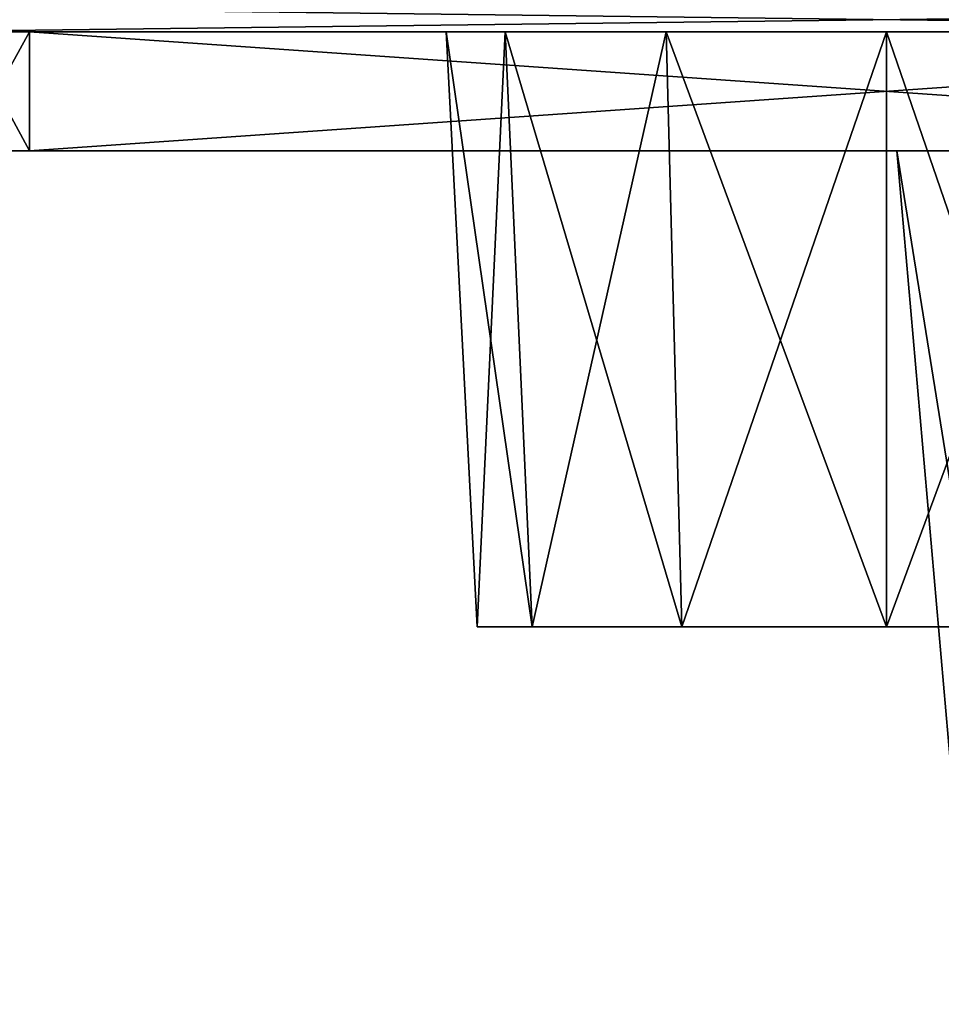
# Model space of a CAD drawing. Header units: millimetres. Extents: x -52 to 52, y -38 to 18.
# Tile 94 of 128: x 19.36 to 23.23, y -33.59 to -29.45. Entities that reach past the tile are written whole.
import ezdxf

# ---------------------------------------------------------------- set-up
doc = ezdxf.new("R2010")
doc.units = ezdxf.units.MM
doc.header["$LTSCALE"] = 65.185185
for name, color, linetype in [('174', 7, 'CONTINUOUS'), ('175', 7, 'CONTINUOUS'), ('195', 7, 'CONTINUOUS'), ('203', 7, 'CONTINUOUS'), ('204', 7, 'CONTINUOUS'), ('205', 7, 'CONTINUOUS'), ('206', 7, 'CONTINUOUS'), ('208', 7, 'CONTINUOUS'), ('210', 7, 'CONTINUOUS'), ('219', 7, 'CONTINUOUS'), ('220', 7, 'CONTINUOUS'), ('221', 7, 'CONTINUOUS'), ('222', 7, 'CONTINUOUS'), ('224', 7, 'CONTINUOUS'), ('226', 7, 'CONTINUOUS'), ('227', 7, 'CONTINUOUS'), ('230', 7, 'CONTINUOUS')]:
    doc.layers.add(name, color=color, linetype=linetype)

msp = doc.modelspace()

# ---------------------------------------------------------------- linework, layer by layer
at = {"layer": '174', "linetype": 'CONTINUOUS'}
for points in [[(23.3576, -33.5872, 12), (23.6193, -33.5872, 13.1465), (23.0437, -30, 12), (23.3576, -33.5872, 12)], [(23.0437, -30, 12), (23.6193, -33.5872, 13.1465), (23.3365, -30, 13.2827), (23.0437, -30, 12)]]:
    msp.add_3dface(points, dxfattribs=at)
at = {"layer": '175', "linetype": 'CONTINUOUS'}
msp.add_3dface([(23.3576, -33.5872, 12), (23.0437, -30, 12), (23.3365, -30, 10.7173), (23.3576, -33.5872, 12)], dxfattribs=at)
at = {"layer": '195', "linetype": 'CONTINUOUS'}
for points in [[(19.0313, -30, -5), (19.4095, -30, -3.0985), (19.1238, -30, 16.4682), (19.0313, -30, -5)], [(19.4095, -30, -6.9015), (19.0313, -30, -5), (19.4, -30, -16.3942), (19.4095, -30, -6.9015)], [(19.4, -30, -16.3942), (19.0313, -30, -5), (19.1238, -30, -16.4682), (19.4, -30, -16.3942)], [(19.1238, -30, 16.4682), (19.4095, -30, -3.0985), (19.4, -30, 16.3942), (19.1238, -30, 16.4682)], [(24.1568, -30, 14.3113), (25.3422, -30, 14.8821), (19.4, -30, 16.3942), (24.1568, -30, 14.3113)], [(23.3365, -30, 13.2827), (24.1568, -30, 14.3113), (19.4, -30, 16.3942), (23.3365, -30, 13.2827)], [(22.0986, -30, -0.4095), (23.0437, -30, 12), (19.4, -30, 16.3942), (22.0986, -30, -0.4095)], [(19.4, -30, 16.3942), (25.3422, -30, 14.8821), (26.6, -30, 16.3942), (19.4, -30, 16.3942)], [(23.0437, -30, 12), (23.3365, -30, 13.2827), (19.4, -30, 16.3942), (23.0437, -30, 12)], [(20.4866, -30, -1.4866), (22.0986, -30, -0.4095), (19.4, -30, 16.3942), (20.4866, -30, -1.4866)], [(19.4095, -30, -3.0985), (20.4866, -30, -1.4866), (19.4, -30, 16.3942), (19.4095, -30, -3.0985)], [(20.4866, -30, -8.5134), (19.4095, -30, -6.9015), (19.4, -30, -16.3942), (20.4866, -30, -8.5134)], [(26.6, -30, -16.3942), (20.4866, -30, -8.5134), (19.4, -30, -16.3942), (26.6, -30, -16.3942)], [(22.0986, -30, -9.5905), (20.4866, -30, -8.5134), (26.6, -30, -16.3942), (22.0986, -30, -9.5905)], [(24, -30, -0.0313), (23.0437, -30, 12), (22.0986, -30, -0.4095), (24, -30, -0.0313)], [(24, -30, -9.9687), (22.0986, -30, -9.5905), (26.6, -30, -16.3942), (24, -30, -9.9687)], [(23.3365, -30, 10.7173), (23.0437, -30, 12), (24, -30, -0.0313), (23.3365, -30, 10.7173)]]:
    msp.add_3dface(points, dxfattribs=at)
at = {"layer": '203', "linetype": 'CONTINUOUS'}
for points in [[(22.075, -29.5, -22.1487), (21.3979, -29.5, -21.4716), (18.8564, -29.5, -23.7867), (22.075, -29.5, -22.1487)], [(18.8564, -29.5, -23.7867), (21.3979, -29.5, -21.4716), (18.8564, -29.5, -16.9466), (18.8564, -29.5, -23.7867)], [(18.8564, -29.5, -16.9466), (21.3979, -29.5, -21.4716), (18.9292, -29.5, -16.6747), (18.8564, -29.5, -16.9466)], [(22.075, -29.5, -22.1487), (18.8564, -29.5, -23.7867), (27.1436, -29.5, -23.7867), (22.075, -29.5, -22.1487)], [(18.9292, -29.5, -16.6747), (21.3979, -29.5, -21.4716), (19.1282, -29.5, -16.4758), (18.9292, -29.5, -16.6747)], [(19.1282, -29.5, -16.4758), (21.3979, -29.5, -21.4716), (19.4, -29.5, -16.4029), (19.1282, -29.5, -16.4758)], [(23, -29.5, -18.6966), (23.925, -29.5, -18.9444), (19.4, -29.5, -16.4029), (23, -29.5, -18.6966)], [(21.3979, -29.5, -19.6215), (22.075, -29.5, -18.9444), (19.4, -29.5, -16.4029), (21.3979, -29.5, -19.6215)], [(19.4, -29.5, -16.4029), (23.925, -29.5, -18.9444), (26.6, -29.5, -16.4029), (19.4, -29.5, -16.4029)], [(21.15, -29.5, -20.5466), (21.3979, -29.5, -19.6215), (19.4, -29.5, -16.4029), (21.15, -29.5, -20.5466)], [(21.3979, -29.5, -21.4716), (21.15, -29.5, -20.5466), (19.4, -29.5, -16.4029), (21.3979, -29.5, -21.4716)], [(22.075, -29.5, -18.9444), (23, -29.5, -18.6966), (19.4, -29.5, -16.4029), (22.075, -29.5, -18.9444)], [(23, -29.5, -22.3966), (22.075, -29.5, -22.1487), (27.1436, -29.5, -23.7867), (23, -29.5, -22.3966)], [(23.925, -29.5, -22.1487), (23, -29.5, -22.3966), (27.1436, -29.5, -23.7867), (23.925, -29.5, -22.1487)]]:
    msp.add_3dface(points, dxfattribs=at)
at = {"layer": '204', "linetype": 'CONTINUOUS'}
for points in [[(21.15, -29.5, -20.5466), (21.3979, -29.5, -21.4716), (21.281, -32, -20.5466), (21.15, -29.5, -20.5466)], [(21.281, -32, -20.5466), (21.3979, -29.5, -21.4716), (21.5113, -32, -21.4061), (21.281, -32, -20.5466)], [(21.3979, -29.5, -21.4716), (22.075, -29.5, -22.1487), (21.5113, -32, -21.4061), (21.3979, -29.5, -21.4716)], [(21.5113, -32, -21.4061), (22.075, -29.5, -22.1487), (22.1405, -32, -22.0352), (21.5113, -32, -21.4061)], [(22.075, -29.5, -22.1487), (23, -29.5, -22.3966), (22.1405, -32, -22.0352), (22.075, -29.5, -22.1487)], [(22.1405, -32, -22.0352), (23, -29.5, -22.3966), (23, -32, -22.2655), (22.1405, -32, -22.0352)], [(23, -29.5, -22.3966), (23.925, -29.5, -22.1487), (23, -32, -22.2655), (23, -29.5, -22.3966)], [(23, -32, -22.2655), (23.925, -29.5, -22.1487), (23.8595, -32, -22.0352), (23, -32, -22.2655)]]:
    msp.add_3dface(points, dxfattribs=at)
at = {"layer": '205', "linetype": 'CONTINUOUS'}
for points in [[(21.15, -29.5, -20.5466), (21.281, -32, -20.5466), (21.5113, -32, -19.6871), (21.15, -29.5, -20.5466)], [(21.3979, -29.5, -19.6215), (21.15, -29.5, -20.5466), (21.5113, -32, -19.6871), (21.3979, -29.5, -19.6215)], [(22.1405, -32, -19.0579), (21.3979, -29.5, -19.6215), (21.5113, -32, -19.6871), (22.1405, -32, -19.0579)], [(22.075, -29.5, -18.9444), (21.3979, -29.5, -19.6215), (22.1405, -32, -19.0579), (22.075, -29.5, -18.9444)], [(23, -32, -18.8276), (22.075, -29.5, -18.9444), (22.1405, -32, -19.0579), (23, -32, -18.8276)], [(23, -29.5, -18.6966), (22.075, -29.5, -18.9444), (23, -32, -18.8276), (23, -29.5, -18.6966)], [(23.8595, -32, -19.0579), (23, -29.5, -18.6966), (23, -32, -18.8276), (23.8595, -32, -19.0579)], [(23.925, -29.5, -18.9444), (23, -29.5, -18.6966), (23.8595, -32, -19.0579), (23.925, -29.5, -18.9444)]]:
    msp.add_3dface(points, dxfattribs=at)
at = {"layer": '206', "linetype": 'CONTINUOUS'}
for points in [[(21.281, -32, -20.5466), (21.5113, -32, -21.4061), (24.719, -32, -20.5466), (21.281, -32, -20.5466)], [(21.281, -32, -20.5466), (24.719, -32, -20.5466), (24.4887, -32, -19.6871), (21.281, -32, -20.5466)], [(21.281, -32, -20.5466), (24.4887, -32, -19.6871), (21.5113, -32, -19.6871), (21.281, -32, -20.5466)], [(21.5113, -32, -21.4061), (22.1405, -32, -22.0352), (24.4887, -32, -21.4061), (21.5113, -32, -21.4061)], [(21.5113, -32, -21.4061), (24.4887, -32, -21.4061), (24.719, -32, -20.5466), (21.5113, -32, -21.4061)], [(24.4887, -32, -19.6871), (23.8595, -32, -19.0579), (21.5113, -32, -19.6871), (24.4887, -32, -19.6871)], [(23.8595, -32, -19.0579), (22.1405, -32, -19.0579), (21.5113, -32, -19.6871), (23.8595, -32, -19.0579)], [(22.1405, -32, -22.0352), (23, -32, -22.2655), (23.8595, -32, -22.0352), (22.1405, -32, -22.0352)], [(22.1405, -32, -22.0352), (23.8595, -32, -22.0352), (24.4887, -32, -21.4061), (22.1405, -32, -22.0352)], [(23.8595, -32, -19.0579), (23, -32, -18.8276), (22.1405, -32, -19.0579), (23.8595, -32, -19.0579)]]:
    msp.add_3dface(points, dxfattribs=at)
at = {"layer": '208', "linetype": 'CONTINUOUS'}
for points in [[(19.4, -30, -16.3942), (19.4, -29.5, -16.4029), (26.6, -29.5, -16.4029), (19.4, -30, -16.3942)], [(26.6, -30, -16.3942), (19.4, -30, -16.3942), (26.6, -29.5, -16.4029), (26.6, -30, -16.3942)]]:
    msp.add_3dface(points, dxfattribs=at)
at = {"layer": '210', "linetype": 'CONTINUOUS'}
for points in [[(19.1238, -30, -16.4682), (19.1282, -29.5, -16.4758), (19.4, -29.5, -16.4029), (19.1238, -30, -16.4682)], [(19.4, -30, -16.3942), (19.1238, -30, -16.4682), (19.4, -29.5, -16.4029), (19.4, -30, -16.3942)]]:
    msp.add_3dface(points, dxfattribs=at)
at = {"layer": '219', "linetype": 'CONTINUOUS'}
for points in [[(22.075, -29.5, 22.1487), (23, -29.5, 22.3966), (18.8564, -29.5, 23.7867), (22.075, -29.5, 22.1487)], [(23.925, -29.5, 22.1487), (27.1436, -29.5, 23.7867), (18.8564, -29.5, 23.7867), (23.925, -29.5, 22.1487)], [(21.3979, -29.5, 21.4716), (22.075, -29.5, 22.1487), (18.8564, -29.5, 23.7867), (21.3979, -29.5, 21.4716)], [(19.4, -29.5, 16.4029), (21.15, -29.5, 20.5466), (18.8564, -29.5, 23.7867), (19.4, -29.5, 16.4029)], [(19.1282, -29.5, 16.4758), (19.4, -29.5, 16.4029), (18.8564, -29.5, 23.7867), (19.1282, -29.5, 16.4758)], [(21.15, -29.5, 20.5466), (21.3979, -29.5, 21.4716), (18.8564, -29.5, 23.7867), (21.15, -29.5, 20.5466)], [(23, -29.5, 22.3966), (23.925, -29.5, 22.1487), (18.8564, -29.5, 23.7867), (23, -29.5, 22.3966)], [(22.075, -29.5, 18.9444), (21.3979, -29.5, 19.6215), (19.4, -29.5, 16.4029), (22.075, -29.5, 18.9444)], [(26.6, -29.5, 16.4029), (22.075, -29.5, 18.9444), (19.4, -29.5, 16.4029), (26.6, -29.5, 16.4029)], [(21.3979, -29.5, 19.6215), (21.15, -29.5, 20.5466), (19.4, -29.5, 16.4029), (21.3979, -29.5, 19.6215)], [(23, -29.5, 18.6966), (22.075, -29.5, 18.9444), (26.6, -29.5, 16.4029), (23, -29.5, 18.6966)], [(23.925, -29.5, 18.9444), (23, -29.5, 18.6966), (26.6, -29.5, 16.4029), (23.925, -29.5, 18.9444)]]:
    msp.add_3dface(points, dxfattribs=at)
at = {"layer": '220', "linetype": 'CONTINUOUS'}
for points in [[(21.3979, -29.5, 21.4716), (21.15, -29.5, 20.5466), (21.5113, -32, 21.4061), (21.3979, -29.5, 21.4716)], [(21.5113, -32, 21.4061), (21.15, -29.5, 20.5466), (21.281, -32, 20.5466), (21.5113, -32, 21.4061)], [(22.1405, -32, 22.0352), (21.3979, -29.5, 21.4716), (21.5113, -32, 21.4061), (22.1405, -32, 22.0352)], [(22.075, -29.5, 22.1487), (21.3979, -29.5, 21.4716), (22.1405, -32, 22.0352), (22.075, -29.5, 22.1487)], [(23, -32, 22.2655), (22.075, -29.5, 22.1487), (22.1405, -32, 22.0352), (23, -32, 22.2655)], [(23, -29.5, 22.3966), (22.075, -29.5, 22.1487), (23, -32, 22.2655), (23, -29.5, 22.3966)], [(23.925, -29.5, 22.1487), (23, -29.5, 22.3966), (23.8595, -32, 22.0352), (23.925, -29.5, 22.1487)], [(23.8595, -32, 22.0352), (23, -29.5, 22.3966), (23, -32, 22.2655), (23.8595, -32, 22.0352)]]:
    msp.add_3dface(points, dxfattribs=at)
at = {"layer": '221', "linetype": 'CONTINUOUS'}
for points in [[(21.15, -29.5, 20.5466), (21.3979, -29.5, 19.6215), (21.281, -32, 20.5466), (21.15, -29.5, 20.5466)], [(21.281, -32, 20.5466), (21.3979, -29.5, 19.6215), (21.5113, -32, 19.6871), (21.281, -32, 20.5466)], [(21.3979, -29.5, 19.6215), (22.075, -29.5, 18.9444), (21.5113, -32, 19.6871), (21.3979, -29.5, 19.6215)], [(21.5113, -32, 19.6871), (22.075, -29.5, 18.9444), (22.1405, -32, 19.0579), (21.5113, -32, 19.6871)], [(22.075, -29.5, 18.9444), (23, -29.5, 18.6966), (22.1405, -32, 19.0579), (22.075, -29.5, 18.9444)], [(22.1405, -32, 19.0579), (23, -29.5, 18.6966), (23, -32, 18.8276), (22.1405, -32, 19.0579)], [(23, -32, 18.8276), (23.925, -29.5, 18.9444), (23.8595, -32, 19.0579), (23, -32, 18.8276)], [(23, -29.5, 18.6966), (23.925, -29.5, 18.9444), (23, -32, 18.8276), (23, -29.5, 18.6966)]]:
    msp.add_3dface(points, dxfattribs=at)
at = {"layer": '222', "linetype": 'CONTINUOUS'}
for points in [[(24.4887, -32, 21.4061), (21.5113, -32, 21.4061), (21.281, -32, 20.5466), (24.4887, -32, 21.4061)], [(24.719, -32, 20.5466), (21.281, -32, 20.5466), (21.5113, -32, 19.6871), (24.719, -32, 20.5466)], [(24.719, -32, 20.5466), (24.4887, -32, 21.4061), (21.281, -32, 20.5466), (24.719, -32, 20.5466)], [(23.8595, -32, 22.0352), (22.1405, -32, 22.0352), (21.5113, -32, 21.4061), (23.8595, -32, 22.0352)], [(21.5113, -32, 19.6871), (22.1405, -32, 19.0579), (24.4887, -32, 19.6871), (21.5113, -32, 19.6871)], [(24.4887, -32, 21.4061), (23.8595, -32, 22.0352), (21.5113, -32, 21.4061), (24.4887, -32, 21.4061)], [(24.719, -32, 20.5466), (21.5113, -32, 19.6871), (24.4887, -32, 19.6871), (24.719, -32, 20.5466)], [(23.8595, -32, 22.0352), (23, -32, 22.2655), (22.1405, -32, 22.0352), (23.8595, -32, 22.0352)], [(22.1405, -32, 19.0579), (23, -32, 18.8276), (23.8595, -32, 19.0579), (22.1405, -32, 19.0579)], [(22.1405, -32, 19.0579), (23.8595, -32, 19.0579), (24.4887, -32, 19.6871), (22.1405, -32, 19.0579)]]:
    msp.add_3dface(points, dxfattribs=at)
at = {"layer": '224', "linetype": 'CONTINUOUS'}
for points in [[(26.6, -30, 16.3942), (26.6, -29.5, 16.4029), (19.4, -29.5, 16.4029), (26.6, -30, 16.3942)], [(19.4, -30, 16.3942), (26.6, -30, 16.3942), (19.4, -29.5, 16.4029), (19.4, -30, 16.3942)]]:
    msp.add_3dface(points, dxfattribs=at)
at = {"layer": '226', "linetype": 'CONTINUOUS'}
for points in [[(19.1238, -30, 16.4682), (19.4, -30, 16.3942), (19.1282, -29.5, 16.4758), (19.1238, -30, 16.4682)], [(19.4, -30, 16.3942), (19.4, -29.5, 16.4029), (19.1282, -29.5, 16.4758), (19.4, -30, 16.3942)]]:
    msp.add_3dface(points, dxfattribs=at)
at = {"layer": '227', "linetype": 'CONTINUOUS'}
for points in [[(27.1436, -29.5, -23.7867), (18.8564, -29.5, -23.7867), (18.8582, -29.3974, -24.1786), (27.1436, -29.5, -23.7867)], [(27.1436, -29.5, -23.7867), (18.8582, -29.3974, -24.1786), (27.1418, -29.3974, -24.1786), (27.1436, -29.5, -23.7867)]]:
    msp.add_3dface(points, dxfattribs=at)
at = {"layer": '230', "linetype": 'CONTINUOUS'}
for points in [[(18.8564, -29.5, 23.7867), (27.1418, -29.3974, 24.1786), (18.8582, -29.3974, 24.1786), (18.8564, -29.5, 23.7867)], [(18.8564, -29.5, 23.7867), (27.1436, -29.5, 23.7867), (27.1418, -29.3974, 24.1786), (18.8564, -29.5, 23.7867)]]:
    msp.add_3dface(points, dxfattribs=at)

doc.saveas('drawing.dxf')
